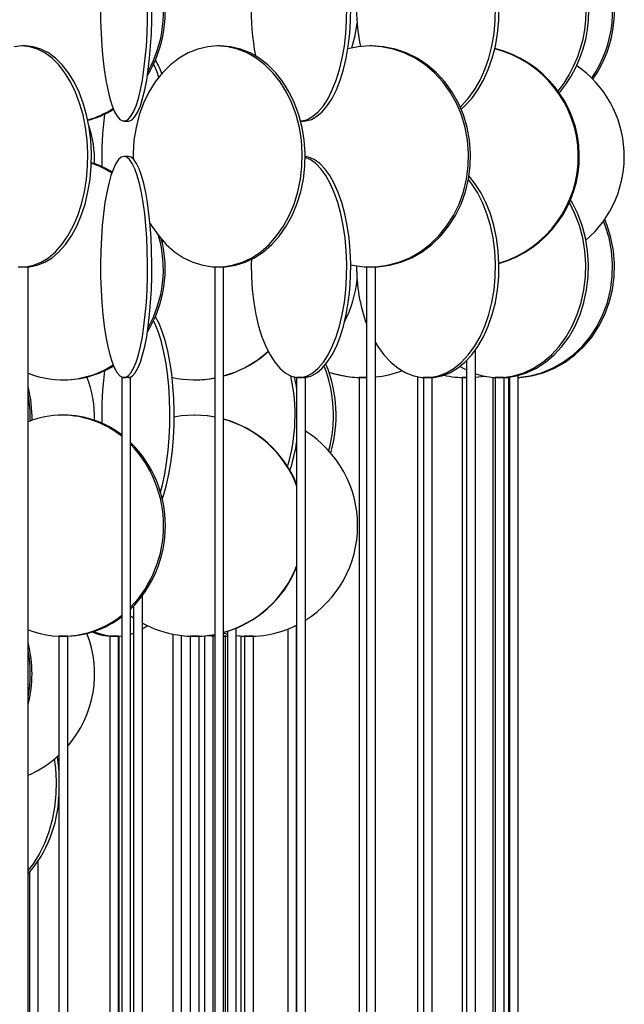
# Model space of a CAD drawing. Header units: millimetres. Extents: x 626 to 3215, y 306 to 3557.
# Tile 57 of 65: x 3073 to 3210, y 2795 to 3017. Entities that reach past the tile are written whole.
import ezdxf

# ---------------------------------------------------------------- set-up
doc = ezdxf.new("R2010")
doc.units = ezdxf.units.MM

msp = doc.modelspace()

# ---------------------------------------------------------------- linework, layer by layer
at = {"color": 7, "linetype": 'Continuous', "lineweight": 25}
for p, q in [((3074.14, 3011.5), (3073.34, 3011.5)), ((3118.28, 3011.5), (3117.63, 3011.5)), ((3152.53, 3011.5), (3152.08, 3011.5)), ((3096.46, 2994.5), (3097.43, 2994.5)), ((3136.42, 2994.5), (3136.94, 2994.5)), ((3097.43, 2986.5), (3096.46, 2986.5)), ((3105.09, 2966.99), (3105.24, 2967.43)), ((3072.94, 2961.5), (3072.74, 2961.5)), ((3074.74, 2961.5), (3072.94, 2961.5)), ((3074.74, 2411), (3074.74, 2961.5)), ((3116.96, 2961.5), (3116.96, 2411)), ((3117.31, 2961.5), (3116.96, 2961.5)), ((3118.96, 2961.5), (3117.31, 2961.5)), ((3118.96, 2411), (3118.96, 2961.5)), ((3151.31, 2961.5), (3151.31, 2411)), ((3151.86, 2961.5), (3151.31, 2961.5)), ((3153.31, 2961.5), (3151.86, 2961.5)), ((3153.31, 2411), (3153.31, 2961.5)), ((3175.94, 2411), (3175.94, 2942.71)), ((3173.94, 2940.34), (3173.94, 2411)), ((3082.53, 2936), (3082.93, 2936)), ((3095.94, 2936.5), (3095.94, 2386)), ((3095.97, 2936.5), (3095.94, 2936.5)), ((3097.94, 2936.5), (3095.97, 2936.5)), ((3097.94, 2386), (3097.94, 2936.5)), ((3112.35, 2936), (3112.46, 2936)), ((3135.49, 2936.5), (3135.49, 2396.95)), ((3135.59, 2936.5), (3135.49, 2936.5)), ((3137.49, 2936.5), (3135.59, 2936.5)), ((3137.49, 2386), (3137.49, 2936.5)), ((3149.62, 2936.5), (3149.62, 2410.85)), ((3150.66, 2936.5), (3149.62, 2936.5)), ((3151.31, 2936.5), (3150.66, 2936.5)), ((3162.85, 2936.69), (3162.85, 2411)), ((3164.18, 2936.5), (3164.18, 2407.33)), ((3164.4, 2936.5), (3164.18, 2936.5)), ((3166.18, 2936.5), (3164.4, 2936.5)), ((3166.18, 2405.79), (3166.18, 2936.5)), ((3172.97, 2936.5), (3172.97, 2410.92)), ((3173.94, 2936.5), (3172.97, 2936.5)), ((3175.94, 2936.58), (3177.9, 2936.84)), ((3175.94, 2936.57), (3177.99, 2936.82)), ((3179.87, 2936.55), (3179.87, 2411)), ((3180.45, 2936.5), (3180.45, 2410.37)), ((3180.84, 2936.5), (3180.45, 2936.5)), ((3182.45, 2936.5), (3180.84, 2936.5)), ((3181.87, 2936.5), (3181.87, 2936.5)), ((3182.45, 2409.81), (3182.45, 2936.5)), ((3182.91, 2936.54), (3183.63, 2936.51)), ((3183.44, 2936.5), (3183.44, 2410.97)), ((3183.63, 2936.5), (3183.44, 2936.5)), ((3183.63, 2936.61), (3183.63, 2411)), ((3185.63, 2411), (3185.63, 2936.98)), ((3082.93, 2928), (3082.53, 2928)), ((3112.46, 2928), (3112.35, 2928)), ((3100.59, 2467.5), (3100.59, 2887.16)), ((3098.59, 2884.81), (3098.59, 2467.5)), ((3097.94, 2882.62), (3098.59, 2882.17)), ((3121.85, 2467.5), (3121.85, 2879.85)), ((3133.49, 2879.62), (3133.49, 2464.7)), ((3135.49, 2463.24), (3135.49, 2880.5)), ((3081.73, 2878), (3081.73, 2442.5)), ((3082.32, 2878), (3081.73, 2878)), ((3083.73, 2878), (3082.32, 2878)), ((3083.73, 2442.5), (3083.73, 2878)), ((3093.22, 2878), (3093.22, 2461.81)), ((3094.96, 2878), (3093.22, 2878)), ((3093.37, 2878.01), (3093.37, 2878)), ((3095.22, 2878), (3094.96, 2878)), ((3095.22, 2464.07), (3095.22, 2878)), ((3095.37, 2464.36), (3095.37, 2878.02)), ((3097.94, 2878.5), (3098.59, 2878.72)), ((3107.47, 2878.48), (3107.47, 2467.5)), ((3109.47, 2467.5), (3109.47, 2878.17)), ((3111.41, 2878), (3111.41, 2442.5)), ((3112.3, 2878), (3111.41, 2878)), ((3113.41, 2878), (3112.3, 2878)), ((3113.41, 2442.5), (3113.41, 2878)), ((3114.65, 2878.09), (3114.65, 2466.68)), ((3115.79, 2878.22), (3116.96, 2878.08)), ((3116.65, 2466.65), (3116.65, 2878.06)), ((3119.44, 2878), (3118.94, 2878)), ((3118.96, 2878.72), (3119.85, 2878.52)), ((3118.96, 2878.67), (3119.85, 2878.47)), ((3118.96, 2878), (3119.85, 2878.03)), ((3119.44, 2467.44), (3119.44, 2878)), ((3119.85, 2879.13), (3119.85, 2467.5)), ((3122.9, 2878.06), (3122.9, 2467.5)), ((3123.71, 2878), (3123.71, 2467.14)), ((3124.92, 2878), (3123.71, 2878)), ((3124.9, 2878), (3124.9, 2878)), ((3125.71, 2878), (3124.92, 2878)), ((3125.71, 2466.32), (3125.71, 2878)), ((3077.05, 2520.79), (3077.05, 2827.21)), ((3075.05, 2824.61), (3075.05, 2521.8))]:
    msp.add_line(p, q, dxfattribs=at)
at = {"color": 7, "linetype": 'Continuous', "lineweight": 25, "flags": 128}
for points in [[(3172.71, 2997.23), (3173.56, 2997.97), (3175.11, 2999.63), (3176.52, 3001.56), (3177.77, 3003.74), (3178.86, 3006.15), (3179.76, 3008.74), (3180.46, 3011.49), (3180.95, 3014.35), (3181.22, 3017.28), (3181.28, 3020.24), (3181.11, 3023.19), (3180.73, 3026.09), (3180.13, 3028.89), (3179.33, 3031.57), (3178.34, 3034.07), (3177.16, 3036.37), (3175.83, 3038.43), (3174.51, 3040.05)], [(3172.5, 2997.71), (3172.78, 2997.97), (3174.33, 2999.63), (3175.74, 3001.56), (3177, 3003.74), (3178.08, 3006.15), (3178.98, 3008.74), (3179.68, 3011.49), (3180.17, 3014.35), (3180.45, 3017.28), (3180.5, 3020.24), (3180.34, 3023.19), (3179.95, 3026.09), (3179.36, 3028.89), (3178.55, 3031.57), (3177.56, 3034.07), (3176.39, 3036.37), (3175.05, 3038.43), (3174.38, 3039.3)], [(3091.14, 3020.24), (3091.15, 3017.28), (3091.25, 3014.35), (3091.41, 3011.49), (3091.65, 3008.74), (3091.96, 3006.15), (3092.32, 3003.74), (3092.75, 3001.56), (3093.23, 2999.63), (3093.75, 2997.97), (3094.31, 2996.62), (3094.9, 2995.59), (3095.51, 2994.89), (3096.14, 2994.54), (3096.77, 2994.54), (3097.4, 2994.89), (3098.01, 2995.59), (3098.6, 2996.62), (3099.16, 2997.97), (3099.69, 2999.63), (3100.16, 3001.56), (3100.59, 3003.74), (3100.96, 3006.15), (3101.26, 3008.74), (3101.5, 3011.49), (3101.66, 3014.35), (3101.76, 3017.28), (3101.78, 3020.24)], [(3097.43, 2994.5), (3097.75, 2994.54), (3098.37, 2994.89), (3098.99, 2995.59), (3099.58, 2996.62), (3100.14, 2997.97), (3100.66, 2999.63), (3101.14, 3001.56), (3101.57, 3003.74), (3101.93, 3006.15), (3102.24, 3008.74), (3102.47, 3011.49), (3102.64, 3014.35), (3102.73, 3017.28), (3102.75, 3020.24)], [(3136.42, 2994.51), (3136.68, 2994.54), (3137.96, 2994.89), (3139.2, 2995.59), (3140.4, 2996.62), (3141.54, 2997.97), (3142.6, 2999.63), (3143.57, 3001.56), (3144.44, 3003.74), (3145.19, 3006.15), (3145.8, 3008.74), (3146.29, 3011.49), (3146.62, 3014.35), (3146.81, 3017.28), (3146.85, 3020.24)], [(3136.94, 2994.5), (3137.58, 2994.54), (3138.86, 2994.89), (3140.1, 2995.59), (3141.3, 2996.62), (3142.44, 2997.97), (3143.5, 2999.63), (3144.48, 3001.56), (3145.34, 3003.74), (3146.09, 3006.15), (3146.71, 3008.74), (3147.19, 3011.49), (3147.52, 3014.35), (3147.71, 3017.28), (3147.75, 3020.24)], [(3148.02, 3011.08), (3148.75, 3013.85), (3149.17, 3016.67)], [(3073.34, 3011.5), (3071.58, 3011.32)], [(3072.46, 2961.54), (3074.23, 2961.54), (3075.98, 2961.89), (3077.7, 2962.59), (3079.36, 2963.62), (3080.93, 2964.97), (3082.4, 2966.63), (3083.74, 2968.56), (3084.93, 2970.74), (3085.96, 2973.15), (3086.82, 2975.74), (3087.48, 2978.49), (3087.95, 2981.35), (3088.21, 2984.28), (3088.26, 2987.24), (3088.11, 2990.19), (3087.74, 2993.09), (3087.18, 2995.89), (3086.41, 2998.57), (3085.47, 3001.07), (3084.36, 3003.37), (3083.09, 3005.43), (3081.68, 3007.23), (3080.16, 3008.74), (3078.54, 3009.93), (3076.85, 3010.8), (3075.11, 3011.32), (3073.34, 3011.5)], [(3074.14, 2961.5), (3075.03, 2961.54), (3076.78, 2961.89), (3078.5, 2962.59), (3080.16, 2963.62), (3081.73, 2964.97), (3083.2, 2966.63), (3084.54, 2968.56), (3085.74, 2970.74), (3086.77, 2973.15), (3087.62, 2975.74), (3088.29, 2978.49), (3088.75, 2981.35), (3089.01, 2984.28), (3089.07, 2987.24), (3088.91, 2990.19), (3088.54, 2993.09), (3087.98, 2995.89), (3087.22, 2998.57), (3086.27, 3001.07), (3085.16, 3003.37), (3083.89, 3005.43), (3082.48, 3007.23), (3080.96, 3008.74), (3079.34, 3009.93), (3077.65, 3010.8), (3075.91, 3011.32), (3074.14, 3011.5), (3074.14, 3011.5)], [(3117.63, 3011.5), (3115.37, 3011.32), (3113.14, 3010.8), (3110.97, 3009.93), (3108.89, 3008.74), (3106.94, 3007.23), (3105.13, 3005.43), (3103.5, 3003.37), (3102.07, 3001.07), (3100.86, 2998.57), (3099.89, 2995.89), (3099.16, 2993.09), (3098.69, 2990.19), (3098.49, 2987.24), (3098.49, 2986)], [(3102.37, 2971.4), (3102.76, 2970.74), (3104.3, 2968.56), (3106.01, 2966.63), (3107.9, 2964.97), (3109.91, 2963.62), (3112.04, 2962.59), (3114.25, 2961.89), (3116.5, 2961.54), (3118.77, 2961.54), (3121.02, 2961.89), (3123.23, 2962.59), (3125.36, 2963.62), (3127.37, 2964.97), (3129.26, 2966.63), (3130.97, 2968.56), (3132.51, 2970.74), (3133.83, 2973.15), (3134.92, 2975.74), (3135.78, 2978.49), (3136.38, 2981.35), (3136.71, 2984.28), (3136.78, 2987.24), (3136.58, 2990.19), (3136.11, 2993.09), (3135.38, 2995.89), (3134.41, 2998.57), (3133.19, 3001.07), (3131.77, 3003.37), (3130.14, 3005.43), (3128.33, 3007.23), (3126.38, 3008.74), (3124.3, 3009.93), (3122.13, 3010.8), (3119.9, 3011.32), (3117.63, 3011.5), (3117.63, 3011.5)], [(3118.28, 2961.5), (3119.41, 2961.54), (3121.67, 2961.89), (3123.87, 2962.59), (3126, 2963.62), (3128.02, 2964.97), (3129.9, 2966.63), (3131.62, 2968.56), (3133.15, 2970.74), (3134.47, 2973.15), (3135.57, 2975.74), (3136.42, 2978.49), (3137.02, 2981.35), (3137.35, 2984.28), (3137.42, 2987.24), (3137.22, 2990.19), (3136.75, 2993.09), (3136.02, 2995.89), (3135.05, 2998.57), (3133.84, 3001.07), (3132.41, 3003.37), (3130.78, 3005.43), (3128.98, 3007.23), (3127.02, 3008.74), (3124.95, 3009.93), (3122.78, 3010.8), (3120.54, 3011.32), (3118.28, 3011.5), (3118.28, 3011.5)], [(3152.08, 3011.5), (3149.44, 3011.32), (3147.09, 3010.87)], [(3147.75, 2961.97), (3148.13, 2961.89), (3150.76, 2961.54), (3153.4, 2961.54), (3156.03, 2961.89), (3158.61, 2962.59), (3161.09, 2963.62), (3163.44, 2964.97), (3165.64, 2966.63), (3167.64, 2968.56), (3169.43, 2970.74), (3170.97, 2973.15), (3172.25, 2975.74), (3173.25, 2978.49), (3173.94, 2981.35), (3174.33, 2984.28), (3174.41, 2987.24), (3174.18, 2990.19), (3173.63, 2993.09), (3172.78, 2995.89), (3171.65, 2998.57), (3170.23, 3001.07), (3168.56, 3003.37), (3166.67, 3005.43), (3164.56, 3007.23), (3162.28, 3008.74), (3159.86, 3009.93), (3157.33, 3010.8), (3154.72, 3011.32), (3152.08, 3011.5), (3152.08, 3011.5)], [(3152.53, 2961.5), (3153.85, 2961.54), (3156.48, 2961.89), (3159.05, 2962.59), (3161.54, 2963.62), (3163.89, 2964.97), (3166.09, 2966.63), (3168.09, 2968.56), (3169.88, 2970.74), (3171.42, 2973.15), (3172.7, 2975.74), (3173.69, 2978.49), (3174.39, 2981.35), (3174.78, 2984.28), (3174.86, 2987.24), (3174.63, 2990.19), (3174.08, 2993.09), (3173.23, 2995.89), (3172.09, 2998.57), (3170.68, 3001.07), (3169.01, 3003.37), (3167.11, 3005.43), (3165.01, 3007.23), (3162.73, 3008.74), (3160.31, 3009.93), (3157.78, 3010.8), (3155.17, 3011.32), (3152.53, 3011.5), (3152.53, 3011.5)], [(3096.46, 2986.5), (3095.83, 2986.32), (3095.21, 2985.8), (3094.6, 2984.93), (3094.03, 2983.74), (3093.48, 2982.23), (3092.98, 2980.43), (3092.53, 2978.37), (3092.13, 2976.07), (3091.79, 2973.57), (3091.52, 2970.89), (3091.32, 2968.09), (3091.19, 2965.19), (3091.14, 2962.24), (3091.15, 2959.28), (3091.25, 2956.35), (3091.41, 2953.49), (3091.65, 2950.74), (3091.96, 2948.15), (3092.32, 2945.74), (3092.75, 2943.56), (3093.23, 2941.63), (3093.75, 2939.97), (3094.31, 2938.62), (3094.9, 2937.59), (3095.51, 2936.89), (3096.14, 2936.54), (3096.77, 2936.54), (3097.4, 2936.89), (3098.01, 2937.59), (3098.6, 2938.62), (3099.16, 2939.97), (3099.69, 2941.63), (3100.16, 2943.56), (3100.59, 2945.74), (3100.96, 2948.15), (3101.26, 2950.74), (3101.5, 2953.49), (3101.66, 2956.35), (3101.76, 2959.28), (3101.78, 2962.24), (3101.72, 2965.19), (3101.59, 2968.09), (3101.39, 2970.89), (3101.12, 2973.57), (3100.78, 2976.07), (3100.38, 2978.37), (3099.93, 2980.43), (3099.43, 2982.23), (3098.89, 2983.74), (3098.31, 2984.93), (3097.71, 2985.8), (3097.09, 2986.32), (3096.46, 2986.5)], [(3097.43, 2936.5), (3097.75, 2936.54), (3098.37, 2936.89), (3098.99, 2937.59), (3099.58, 2938.62), (3100.14, 2939.97), (3100.66, 2941.63), (3101.14, 2943.56), (3101.57, 2945.74), (3101.93, 2948.15), (3102.24, 2950.74), (3102.47, 2953.49), (3102.64, 2956.35), (3102.73, 2959.28), (3102.75, 2962.24), (3102.7, 2965.19), (3102.57, 2968.09), (3102.36, 2970.89), (3102.09, 2973.57), (3101.76, 2976.07), (3101.36, 2978.37), (3100.91, 2980.43), (3100.41, 2982.23), (3099.86, 2983.74), (3099.29, 2984.93), (3098.68, 2985.8), (3098.06, 2986.32), (3097.43, 2986.5), (3097.43, 2986.5)], [(3125.26, 2963.22), (3125.24, 2962.24), (3125.27, 2959.28), (3125.46, 2956.35), (3125.8, 2953.49), (3126.28, 2950.74), (3126.9, 2948.15), (3127.65, 2945.74), (3128.51, 2943.56), (3129.48, 2941.63), (3130.54, 2939.97), (3131.68, 2938.62), (3132.88, 2937.59), (3134.13, 2936.89), (3135.4, 2936.54), (3136.68, 2936.54), (3137.96, 2936.89), (3139.2, 2937.59), (3140.4, 2938.62), (3141.54, 2939.97), (3142.6, 2941.63), (3143.57, 2943.56), (3144.44, 2945.74), (3145.19, 2948.15), (3145.8, 2950.74), (3146.29, 2953.49), (3146.62, 2956.35), (3146.81, 2959.28), (3146.85, 2962.24), (3146.74, 2965.19), (3146.47, 2968.09), (3146.06, 2970.89), (3145.51, 2973.57), (3144.83, 2976.07), (3144.02, 2978.37), (3143.1, 2980.43), (3142.08, 2982.23), (3140.98, 2983.74), (3139.81, 2984.93), (3138.58, 2985.8), (3137.43, 2986.29)], [(3136.94, 2936.5), (3137.58, 2936.54), (3138.86, 2936.89), (3140.1, 2937.59), (3141.3, 2938.62), (3142.44, 2939.97), (3143.5, 2941.63), (3144.48, 2943.56), (3145.34, 2945.74), (3146.09, 2948.15), (3146.71, 2950.74), (3147.19, 2953.49), (3147.52, 2956.35), (3147.71, 2959.28), (3147.75, 2962.24), (3147.64, 2965.19), (3147.37, 2968.09), (3146.96, 2970.89), (3146.41, 2973.57), (3145.73, 2976.07), (3144.92, 2978.37), (3144, 2980.43), (3142.98, 2982.23), (3141.88, 2983.74), (3140.71, 2984.93), (3139.48, 2985.8), (3138.22, 2986.32), (3137.43, 2986.47)], [(3165.57, 2936.5), (3166.5, 2936.54), (3168.35, 2936.89), (3170.16, 2937.59), (3171.9, 2938.62), (3173.56, 2939.97), (3175.11, 2941.63), (3176.52, 2943.56), (3177.77, 2945.74), (3178.86, 2948.15), (3179.76, 2950.74), (3180.46, 2953.49), (3180.95, 2956.35), (3181.22, 2959.28), (3181.28, 2962.24), (3181.11, 2965.19), (3180.73, 2968.09), (3180.13, 2970.89), (3179.33, 2973.57), (3178.34, 2976.07), (3177.16, 2978.37), (3175.83, 2980.43), (3174.51, 2982.05)], [(3153.31, 2944.43), (3153.84, 2943.56), (3155.25, 2941.63), (3156.8, 2939.97), (3158.45, 2938.62), (3160.2, 2937.59), (3162.01, 2936.89), (3163.86, 2936.54), (3165.72, 2936.54), (3167.57, 2936.89), (3169.38, 2937.59), (3171.13, 2938.62), (3172.78, 2939.97), (3174.33, 2941.63), (3175.74, 2943.56), (3177, 2945.74), (3178.08, 2948.15), (3178.98, 2950.74), (3179.68, 2953.49), (3180.17, 2956.35), (3180.45, 2959.28), (3180.5, 2962.24), (3180.34, 2965.19), (3179.95, 2968.09), (3179.36, 2970.89), (3178.55, 2973.57), (3177.56, 2976.07), (3176.39, 2978.37), (3175.05, 2980.43), (3174.38, 2981.3)], [(3175.94, 2937.38), (3177.65, 2936.89), (3179.97, 2936.54), (3182.32, 2936.54), (3184.64, 2936.89), (3186.92, 2937.59), (3189.12, 2938.62), (3191.2, 2939.97), (3193.15, 2941.63), (3194.92, 2943.56), (3196.5, 2945.74), (3197.87, 2948.15), (3199, 2950.74), (3199.88, 2953.49), (3200.5, 2956.35), (3200.85, 2959.28), (3200.92, 2962.24), (3200.71, 2965.19), (3200.22, 2968.09), (3199.47, 2970.89), (3198.47, 2973.57), (3197.22, 2976.07), (3197.19, 2976.12)], [(3181.76, 2936.5), (3182.93, 2936.54), (3185.26, 2936.89), (3187.53, 2937.59), (3189.73, 2938.62), (3191.82, 2939.97), (3193.76, 2941.63), (3195.53, 2943.56), (3197.12, 2945.74), (3198.48, 2948.15), (3199.61, 2950.74), (3200.49, 2953.49), (3201.11, 2956.35), (3201.46, 2959.28), (3201.53, 2962.24), (3201.32, 2965.19), (3200.84, 2968.09), (3200.09, 2970.89), (3199.08, 2973.57), (3197.83, 2976.07), (3197.44, 2976.72)], [(3185.63, 2936.52), (3185.99, 2936.54), (3188.67, 2936.89), (3191.29, 2937.59), (3193.82, 2938.62), (3196.22, 2939.97), (3198.46, 2941.63), (3200.51, 2943.56), (3202.33, 2945.74), (3203.9, 2948.15), (3205.2, 2950.74), (3206.22, 2953.49), (3206.93, 2956.35), (3207.33, 2959.28), (3207.41, 2962.24), (3207.17, 2965.19), (3206.61, 2968.09), (3205.75, 2970.89), (3205.19, 2972.27)], [(3185.63, 2936.54), (3188.26, 2936.89), (3190.88, 2937.59), (3193.41, 2938.62), (3195.81, 2939.97), (3198.05, 2941.63), (3200.09, 2943.56), (3201.91, 2945.74), (3203.49, 2948.15), (3204.79, 2950.74), (3205.8, 2953.49), (3206.51, 2956.35), (3206.91, 2959.28), (3206.99, 2962.24), (3206.75, 2965.19), (3206.2, 2968.09), (3205.33, 2970.89), (3204.93, 2971.91)], [(3104.67, 2910.61), (3105.12, 2912.24), (3105.65, 2914.65), (3106.09, 2917.24), (3106.44, 2919.99), (3106.68, 2922.85), (3106.81, 2925.78), (3106.84, 2928.74), (3106.76, 2931.69), (3106.57, 2934.59), (3106.28, 2937.39), (3105.88, 2940.07), (3105.4, 2942.57), (3104.82, 2944.87), (3104.16, 2946.93), (3103.43, 2948.73), (3103.13, 2949.36)], [(3105.09, 2908.99), (3105.45, 2910.06), (3106.07, 2912.24), (3106.6, 2914.65), (3107.04, 2917.24), (3107.39, 2919.99), (3107.63, 2922.85), (3107.76, 2925.78), (3107.79, 2928.74), (3107.71, 2931.69), (3107.52, 2934.59), (3107.23, 2937.39), (3106.84, 2940.07), (3106.35, 2942.57), (3105.77, 2944.87), (3105.11, 2946.93), (3104.39, 2948.73), (3103.6, 2950.24), (3103.56, 2950.3)], [(3172.47, 2939.03), (3173.17, 2938.62), (3173.94, 2938.22)], [(3135.49, 2934.2), (3135.43, 2934.59), (3135.05, 2936.6)], [(3112.35, 2928), (3109.41, 2927.82), (3107.79, 2927.57)], [(3116.96, 2927.56), (3115.29, 2927.82), (3112.35, 2928)], [(3116.96, 2927.58), (3115.4, 2927.82), (3112.46, 2928)], [(3100.59, 2879.66), (3101.34, 2880.12), (3101.74, 2880.39)], [(3115.52, 2878.19), (3116.91, 2878.04), (3116.96, 2878.04)], [(3121.85, 2878.16), (3123.16, 2878.04), (3124.61, 2878)], [(3081.29, 2850.71), (3081.64, 2848.19), (3081.73, 2847.22)], [(3080.66, 2850.18), (3080.92, 2848.19), (3081.1, 2845.24), (3081.04, 2842.28), (3080.74, 2839.35), (3080.2, 2836.49), (3079.43, 2833.74), (3078.45, 2831.15), (3077.26, 2828.74), (3075.88, 2826.56), (3074.74, 2825.09)]]:
    msp.add_lwpolyline(points, dxfattribs=at)
at = {"color": 7, "linetype": 'Continuous', "lineweight": 25}
for centre, radius, start, end in [((3171.37, 3019.57), 29.64, 321.8637, 29.4132), ((3172.08, 3019.57), 29.55, 320.735, 30.8506), ((3180.06, 3019.52), 26.95, 325.4359, 22.6742), ((3180.49, 3019.52), 26.94, 324.7823, 23.5273), ((3078.3, 3019.01), 27.05, 330.64, 16.2791), ((3078.8, 3019.01), 26.96, 328.3121, 14.696), ((3180.02, 3019.43), 54.79, 178.1294, 190.6812), ((3187.5, 3019.43), 38.43, 179.5574, 192.0873), ((3174.08, 2986.49), 25.15, 286.6212, 75.6483), ((3174.32, 2986.49), 25.14, 286.0654, 76.1741), ((3088.99, 2999.57), 16.98, 19.6143, 30.9277), ((3083.26, 2997.47), 22.2, 18.3892, 26.4599), ((3184.63, 2986.5), 25, 310.7351, 55.2027), ((3082.3, 3015.67), 21.71, 285.8364, 302.536), ((3082.73, 3015.63), 21.66, 284.7618, 301.5457), ((3167.49, 2986.08), 76.1, 172.4529, 181.4125), ((3064.79, 2985.5), 25, 358.5043, 18.6963), ((3082.25, 2964.22), 21.82, 58.4328, 71.8628), ((3082.68, 2964.27), 21.77, 59.451, 72.9938), ((3078.3, 2961.01), 27.05, 330.64, 16.2791), ((3078.8, 2961.01), 26.96, 328.3121, 14.696), ((3185.73, 2961.26), 36.66, 179.2707, 200.121), ((3123.88, 2960.97), 25.39, 332.156, 354.7997), ((3112.32, 2960.81), 24.82, 285.503, 312.3254), ((3112.43, 2960.81), 24.82, 285.2482, 312.0996), ((3082.54, 2957.1), 21.1, 248.3149, 302.8296), ((3114.12, 2927.98), 30.31, 343.7038, 22.4635), ((3082.87, 2957.31), 21.31, 270.1629, 301.6695), ((3167.49, 2928.08), 76.1, 172.4529, 181.4125), ((3113.49, 2927.98), 30.35, 344.713, 21.4616), ((3150.64, 2961.46), 24.96, 251.7305, 271.5162), ((3150.6, 2961.46), 24.96, 251.8394, 269.9997), ((3150.64, 2961.46), 24.96, 276.1193, 290.3523), ((3173.88, 2960.6), 24.1, 257.8649, 269.9976), ((3064.79, 2927.5), 25, 358.5043, 21.4425), ((3112.35, 2960.72), 24.72, 258.2868, 280.7325), ((3112.46, 2960.72), 24.72, 270.0006, 280.4823), ((3094.29, 2928.03), 40.86, 343.4408, 12.5017), ((3048.72, 2927.5), 26.92, 358.5628, 14.8312), ((3048.26, 2927.5), 26.99, 358.2842, 11.2004), ((3082.54, 2906.94), 21.06, 90.0514, 111.7494), ((3082.4, 2906.41), 21.59, 51.14, 89.6597), ((3082.81, 2906.44), 21.56, 52.4753, 89.6767), ((3112.39, 2903.11), 24.9, 21.9475, 74.7051), ((3112.28, 2903.1), 24.91, 21.2497, 74.4444), ((3124.05, 2903), 25.25, 302.1569, 57.8431), ((3079.32, 2903), 26.49, 314.685, 45.315), ((3099.27, 2927.15), 36.61, 341.4659, 351.5888), ((3078.87, 2903), 26.52, 315.9826, 44.0174), ((3112.28, 2902.89), 24.91, 285.5529, 338.7529), ((3112.38, 2902.89), 24.91, 285.2979, 338.0495), ((3082.54, 2899.25), 21.24, 248.4553, 309.1294), ((3082.84, 2899.49), 21.49, 270.2621, 307.5859), ((3112.35, 2902.73), 24.73, 241.618, 280.7278), ((3124.81, 2902.01), 24.01, 262.907, 296.4139), ((3064.79, 2869.5), 25, 319.2457, 21.4425), ((3093.88, 2889.67), 11.67, 246.4891, 269.8238), ((3094.6, 2889.66), 11.65, 244.8633, 276.603), ((3112.46, 2902.72), 24.72, 270.0006, 280.4823), ((3048.69, 2869.5), 26.95, 345.1666, 14.8334), ((3048.26, 2869.5), 26.99, 348.795, 11.205), ((3064.79, 2869.5), 25, 293.454, 312.6498), ((3053.32, 2842.98), 28.44, 318.8843, 357.5637)]:
    msp.add_arc(centre, radius, start, end, dxfattribs=at)

doc.saveas('drawing.dxf')
